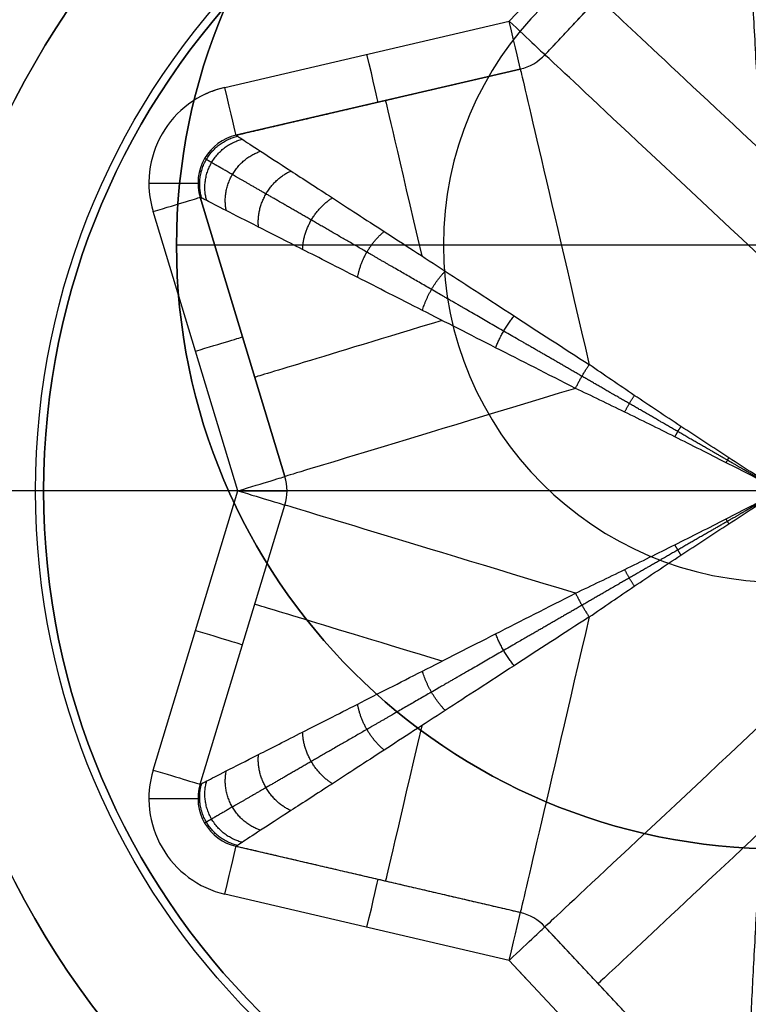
# Model space of a CAD drawing. Header units: millimetres. Extents: x -645 to 645, y -195 to 195.
# Tile 35 of 87: x -431.55 to -430.07, y 43.45 to 45.46. Entities that reach past the tile are written whole.
import ezdxf

# ---------------------------------------------------------------- set-up
doc = ezdxf.new("R2010")
doc.units = ezdxf.units.MM
doc.header["$MEASUREMENT"] = 0
doc.layers.add('Predefinito', color=7, linetype='Continuous', true_color=0x000000)

# ---------------------------------------------------------------- blocks, each defined once
blk = doc.blocks.new('156000095064')
at = {"layer": 'Predefinito'}
for p, q in [((-45, 430, 4.5), (-45, 431.2295, 3.7612)), ((-45, 431.2295, 3.7612), (-45, 431.2295, -3.5))]:
    blk.add_line(p, q, dxfattribs=at)
for centre, radius in [((-45, 430, 0.1306), 1.2295), ((-45, 430, 4.0877), 0.6862)]:
    blk.add_circle(centre, radius, dxfattribs=at)
for centre, start, end in [((-45, 430, 3.7612), 90, 180), ((-45, 430, -3.5), 90, 180), ((-45, 430, 3.7612), 270, 90), ((-45, 430, -3.5), 270, 90)]:
    blk.add_arc(centre, 1.2295, start, end, dxfattribs=at)
blk = doc.blocks.new('156000096064')
at = {"layer": 'Predefinito'}
for centre, radius in [((-45, 430, -5.431), 1.931), ((-45, 430, -4.8742), 1.75)]:
    blk.add_circle(centre, radius, dxfattribs=at)
for centre, radius in [((-45, 430, -7), 3.5), ((-45, 430, -5.25), 1.75), ((-45, 430, -4.4984), 1.75)]:
    blk.add_arc(centre, radius, 0, 180, dxfattribs=at)
blk = doc.blocks.new('210000055013')
at = {"layer": 'Predefinito'}
for p, q in [((0, 1.1045, 8), (0, 2.75, 8)), ((0, 1.5, 6), (0, 2.75, 8)), ((0, -1.5), (0, 1.5)), ((0, 1.5), (0, 1.5, 6)), ((-0.5688, 1.2771, 8), (0, 1.1045, 8)), ((0, 1.1045, 8), (0.5688, 1.2771, 8)), ((-0.6268, 1.1857, 7.5), (-0.6268, 1.1857, 7.9)), ((0.6268, 1.1857, 7.5), (0.6268, 1.1857, 7.9)), ((-0.5978, 1.1814, 7.9), (-0.029, 1.0088, 7.9)), ((-0.5978, 1.1814, 7.5), (-0.029, 1.0088, 7.5)), ((-0.5978, 1.1814, 7.7), (-0.029, 1.0088, 7.7)), ((0.029, 1.0088, 7.5), (0.5978, 1.1814, 7.5)), ((0.029, 1.0088, 7.9), (0.5978, 1.1814, 7.9)), ((0.5978, 1.1814, 7.9), (0.029, 1.0088, 7.9)), ((0.029, 1.0088, 7.7), (0.5978, 1.1814, 7.7)), ((0.5978, 1.1814, 7.5), (0.5978, 1.1814, 7.9)), ((-0.9565, 0.5523, 8), (-0.8216, 1.1311, 8)), ((0.8216, 1.1311, 8), (0.9565, 0.5523, 8)), ((-0.8591, 0.5296, 7.9), (-0.7242, 1.1084, 7.9)), ((-0.8591, 0.5296, 7.7), (-0.7242, 1.1084, 7.7)), ((0.7242, 1.1084, 7.9), (0.8591, 0.5296, 7.9)), ((0.7242, 1.1084, 7.9), (0.7242, 1.1084, 7.5)), ((0.8591, 0.5296, 7.9), (0.7242, 1.1084, 7.9)), ((0.7242, 1.1084, 7.7), (0.8591, 0.5296, 7.7)), ((-0.3134, 1.0951, 7.5), (-0.3134, 1.0951, 7.9)), ((0.3134, 1.0951, 7.5), (0.3134, 1.0951, 7.9)), ((-0.029, 1.0088, 7.9), (-0.029, 1.0088, 7.5)), ((0, 1.0045, 7.9), (0, 1.0045, 7.5)), ((-0.7917, 0.819, 7.5), (-0.7917, 0.819, 7.9)), ((0.7917, 0.819, 7.5), (0.7917, 0.819, 7.9)), ((-1.3904, 0.146, 8), (-0.9565, 0.5523, 8)), ((-0.9565, 0.5523, 8), (-0.9951, 0.5162, 8)), ((0.9565, 0.5523, 8), (1.3904, 0.146, 8)), ((0.8591, 0.5296, 7.9), (0.8591, 0.5296, 7.5)), ((-1.322, 0.073, 7.9), (-0.8882, 0.4793, 7.9)), ((-1.322, 0.073, 7.7), (-0.8882, 0.4793, 7.7)), ((-0.8882, 0.4793, 7.9), (-0.8882, 0.4793, 7.5)), ((0.8882, 0.4793, 7.5), (0.8882, 0.4793, 7.9)), ((0.8882, 0.4793, 7.9), (1.322, 0.073, 7.9)), ((0.8882, 0.4793, 7.7), (1.322, 0.073, 7.7))]:
    blk.add_line(p, q, dxfattribs=at)
for centre, radius in [((0, 0, 6.026), 1.5162), ((0, 0, 3), 1.5)]:
    blk.add_circle(centre, radius, dxfattribs=at)
for centre, radius, start, end in [((0, 0, 8), 2.75, 0, 180), ((0, 0, 6), 1.5, 0, 180), ((0, 0), 1.5, 0, 180), ((-0.6268, 1.0857, 8), 0.2, 73.118, 166.882), ((0.6268, 1.0857, 8), 0.2, 13.118, 106.882), ((-0.6268, 1.0857, 7.9), 0.1, 73.118, 166.882), ((-0.6268, 1.0857, 7.5), 0.1, 73.118, 166.882), ((-0.6268, 1.0857, 7.7), 0.1, 73.118, 166.882), ((0.6268, 1.0857, 7.9), 0.1, 13.118, 106.882), ((0.6268, 1.0857, 7.5), 0.1, 13.118, 106.882), ((0.6268, 1.0857, 7.7), 0.1, 13.118, 106.882), ((0.6268, 1.0857, 8), 0.2, 13.118, 25.6199), ((0, 1.1045, 7.9), 0.1, 253.118, 286.882), ((0, 1.1045, 7.5), 0.1, 253.118, 286.882), ((0, 1.1045, 7.7), 0.1, 253.118, 286.882), ((-0.9565, 0.5523, 7.5), 0.1, 313.118, 346.882), ((-0.9565, 0.5523, 7.9), 0.1, 313.118, 346.882), ((-0.9565, 0.5523, 7.7), 0.1, 313.118, 346.882), ((0.9565, 0.5523, 7.5), 0.1, 193.118, 226.882), ((0.9565, 0.5523, 7.9), 0.1, 193.118, 226.882), ((0.9565, 0.5523, 7.7), 0.1, 193.118, 226.882)]:
    blk.add_arc(centre, radius, start, end, dxfattribs=at)
at = {"layer": 'Predefinito', "extrusion": (1, 0, 1.11022e-16)}
for centre in [(1.2857, 7.9, -0.6268), (1.2857, 7.9, 0.6268)]:
    blk.add_arc(centre, 0.1, 90, 180, dxfattribs=at)
at = {"layer": 'Predefinito', "extrusion": (0.956905, -0.290401, -6.17562e-15)}
blk.add_arc((1.0569, 7.9, -0.9151), 0.1, 90, 180, dxfattribs=at)
at = {"layer": 'Predefinito', "extrusion": (0.956905, 0.290401, 2.5327e-15)}
blk.add_arc((1.0569, 7.9, 0.9151), 0.1, 90, 180, dxfattribs=at)
at = {"layer": 'Predefinito', "extrusion": (0.956905, -0.290401, 0)}
for centre, radius, start, end in [((1.0569, 7.9, -0.6179), 0.1, 90, 180), ((-0.0431, 7.5, -0.532), 1, 306.962, 0)]:
    blk.add_arc(centre, radius, start, end, dxfattribs=at)
at = {"layer": 'Predefinito', "extrusion": (0.956905, 0.290401, 0)}
for centre, radius, start, end in [((1.0569, 7.9, 0.6179), 0.1, 90, 180), ((-0.0431, 7.5, 0.532), 1, 306.962, 0)]:
    blk.add_arc(centre, radius, start, end, dxfattribs=at)
at = {"layer": 'Predefinito', "extrusion": (0.226958, 0.973905, -6.48787e-15)}
blk.add_arc((1.0569, 7.9, 0.9151), 0.1, 90, 180, dxfattribs=at)
at = {"layer": 'Predefinito', "extrusion": (-0.226958, 0.973905, -9.54098e-15)}
blk.add_arc((-1.0569, 7.9, 0.9151), 0.1, 0, 90, dxfattribs=at)
at = {"layer": 'Predefinito', "extrusion": (0.956905, -0.290401, -5.6205e-15)}
blk.add_arc((1.0569, 7.9, -0.3207), 0.1, 90, 180, dxfattribs=at)
at = {"layer": 'Predefinito', "extrusion": (0.956905, 0.290401, -7.63278e-16)}
blk.add_arc((1.0569, 7.9, 0.3207), 0.1, 90, 180, dxfattribs=at)
at = {"layer": 'Predefinito', "extrusion": (1, 0, 0)}
blk.add_arc((1.1045, 7.9), 0.1, 90, 180, dxfattribs=at)
at = {"layer": 'Predefinito', "extrusion": (0.956905, -0.290401, 1.30159e-15)}
blk.add_arc((-0.0431, 7.5, -0.3207), 1, 292.4325, 0, dxfattribs=at)
at = {"layer": 'Predefinito', "extrusion": (1, -5.64153e-49, 1.22465e-16)}
blk.add_arc((0.0045, 7.5), 1, 270, 0, dxfattribs=at)
at = {"layer": 'Predefinito', "extrusion": (0.956905, 0.290401, -2.33389e-15)}
blk.add_arc((-0.0431, 7.5, 0.3207), 1, 292.4325, 0, dxfattribs=at)
at = {"layer": 'Predefinito', "extrusion": (0.226958, 0.973905, 0)}
for centre, radius, start, end in [((1.0569, 7.9, 0.6179), 0.1, 90, 180), ((-0.0431, 7.5, 0.6026), 1, 312.4373, 0)]:
    blk.add_arc(centre, radius, start, end, dxfattribs=at)
at = {"layer": 'Predefinito', "extrusion": (-0.226958, 0.973905, 0)}
for centre, radius, start, end in [((-1.0569, 7.9, 0.6179), 0.1, 0, 90), ((0.0431, 7.5, 0.6026), 1, 180, 227.5627), ((0.0431, 7.5, 0.3207), 1, 180, 247.5675)]:
    blk.add_arc(centre, radius, start, end, dxfattribs=at)
at = {"layer": 'Predefinito', "extrusion": (0.226958, 0.973905, 7.14706e-15)}
blk.add_arc((1.0569, 7.9, 0.3207), 0.1, 90, 180, dxfattribs=at)
at = {"layer": 'Predefinito', "extrusion": (0.729947, 0.683504, 4.85723e-16)}
blk.add_arc((1.0569, 7.9, -0.3207), 0.1, 90, 180, dxfattribs=at)
at = {"layer": 'Predefinito', "extrusion": (-0.226958, 0.973905, -2.74086e-15)}
blk.add_arc((-1.0569, 7.9, 0.3207), 0.1, 0, 90, dxfattribs=at)
at = {"layer": 'Predefinito', "extrusion": (0.729947, -0.683504, 8.70819e-15)}
blk.add_arc((1.0569, 7.9, 0.3207), 0.1, 90, 180, dxfattribs=at)
at = {"layer": 'Predefinito', "extrusion": (0.226958, 0.973905, -6.58122e-16)}
blk.add_arc((-0.0431, 7.5, 0.3207), 1, 292.4325, 0, dxfattribs=at)
at = {"layer": 'Predefinito', "extrusion": (0.729947, 0.683504, 3.5906e-16)}
blk.add_arc((-0.0431, 7.5, -0.3207), 1, 292.4325, 360, dxfattribs=at)
at = {"layer": 'Predefinito', "extrusion": (0.729947, -0.683504, 4.84029e-16)}
blk.add_arc((-0.0431, 7.5, 0.3207), 1, 292.4325, 0, dxfattribs=at)
at = {"layer": 'Predefinito', "extrusion": (0.729947, 0.683504, 0)}
blk.add_arc((-0.0431, 7.5, -0.4791), 1, 303.1093, 0, dxfattribs=at)
at = {"layer": 'Predefinito', "extrusion": (0.729947, -0.683504, 0)}
blk.add_arc((-0.0431, 7.5, 0.4791), 1, 303.1093, 0, dxfattribs=at)
at = {"layer": 'Predefinito'}
for points, weights in [([(-0.7222, 1.1053, 7.4264), (-0.6976, 1.2082, 7.4181), (-0.5961, 1.1781, 7.4264)], [1, 0.685613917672, 1]), ([(-0.716, 1.0958, 7.3531), (-0.6903, 1.1957, 7.3371), (-0.591, 1.168, 7.3531)], [1, 0.691860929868, 1]), ([(0.591, 1.168, 7.3531), (0.6903, 1.1957, 7.3371), (0.716, 1.0958, 7.3531)], [1, 0.691860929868, 1]), ([(0.5961, 1.1781, 7.4264), (0.6976, 1.2082, 7.4181), (0.7222, 1.1053, 7.4264)], [1, 0.685613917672, 1]), ([(-0.6916, 1.0582, 7.2094), (-0.6623, 1.1471, 7.1818), (-0.5707, 1.1281, 7.2094)], [1, 0.71565548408, 1]), ([(0.5707, 1.1281, 7.2094), (0.6623, 1.1471, 7.1818), (0.6916, 1.0582, 7.2094)], [1, 0.71565548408, 1]), ([(-0.6515, 0.9965, 7.072), (-0.6182, 1.0708, 7.0391), (-0.5373, 1.0625, 7.072)], [1, 0.751505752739, 1]), ([(0.5373, 1.0625, 7.072), (0.6182, 1.0708, 7.0391), (0.6515, 0.9965, 7.072)], [1, 0.751505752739, 1]), ([(-0.5966, 0.912, 6.9439), (-0.5606, 0.971, 6.9116), (-0.4915, 0.9727, 6.9439)], [1, 0.794938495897, 1]), ([(0.4915, 0.9727, 6.9439), (0.5606, 0.971, 6.9116), (0.5966, 0.912, 6.9439)], [1, 0.794938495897, 1]), ([(-0.5281, 0.8066, 6.8279), (-0.4917, 0.8517, 6.8002), (-0.4345, 0.8606, 6.8279)], [1, 0.841347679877, 1]), ([(0.4345, 0.8606, 6.8279), (0.4917, 0.8517, 6.8002), (0.5281, 0.8066, 6.8279)], [1, 0.841347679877, 1]), ([(-0.4474, 0.6824, 6.7264), (-0.4132, 0.7158, 6.7054), (-0.3673, 0.7287, 6.7264)], [1, 0.886580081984, 1]), ([(0.3673, 0.7287, 6.7264), (0.4132, 0.7158, 6.7054), (0.4474, 0.6824, 6.7264)], [1, 0.886580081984, 1]), ([(-0.3563, 0.5423, 6.6417), (-0.3268, 0.566, 6.6277), (-0.2915, 0.5797, 6.6417)], [1, 0.927177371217, 1]), ([(0.2915, 0.5797, 6.6417), (0.3268, 0.566, 6.6277), (0.3563, 0.5423, 6.6417)], [1, 0.927177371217, 1]), ([(-0.2086, 0.4171, 6.5757), (-0.2338, 0.405, 6.5679), (-0.2569, 0.3892, 6.5757)], [1, 0.960423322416, 1]), ([(0.2086, 0.4171, 6.5757), (0.2338, 0.405, 6.5679), (0.2569, 0.3892, 6.5757)], [1, 0.960423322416, 1]), ([(-0.1944, 0.2974, 6.5449), (-0.1778, 0.308, 6.5411), (-0.1604, 0.317, 6.5449)], [1, 0.98052135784, 1]), ([(0.1604, 0.317, 6.5449), (0.1778, 0.308, 6.5411), (0.1944, 0.2974, 6.5449)], [1, 0.98052135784, 1]), ([(-0.1311, 0.2025, 6.5209), (-0.1206, 0.2089, 6.5194), (-0.1099, 0.2148, 6.5209)], [1, 0.992456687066, 1]), ([(0.1099, 0.2148, 6.5209), (0.1206, 0.2089, 6.5194), (0.1311, 0.2025, 6.5209)], [1, 0.992456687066, 1]), ([(-0.0671, 0.1048, 6.5055), (-0.0622, 0.1077, 6.5051), (-0.0572, 0.1106, 6.5055)], [1, 0.998356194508, 1]), ([(0.0572, 0.1106, 6.5055), (0.0622, 0.1077, 6.5051), (0.0671, 0.1048, 6.5055)], [1, 0.998356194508, 1])]:
    blk.add_rational_spline(points, weights, degree=2, dxfattribs=at)
for points, weights, knots in [([(-0.2333, 0.4041, 6.5719), (-0.2651, 0.4592, 6.5898), (-0.2959, 0.5125, 6.611), (-0.355, 0.615, 6.6593), (-0.3834, 0.6641, 6.6867), (-0.4372, 0.7573, 6.7469), (-0.4626, 0.8013, 6.7799), (-0.5099, 0.8831, 6.8511), (-0.5317, 0.921, 6.8894), (-0.5714, 0.9897, 6.9705), (-0.5892, 1.0205, 7.0134), (-0.6203, 1.0743, 7.1031), (-0.6335, 1.0972, 7.1499), (-0.6549, 1.1344, 7.2465), (-0.6631, 1.1485, 7.2961), (-0.6713, 1.1628, 7.3719), (-0.6734, 1.1663, 7.3974), (-0.6762, 1.1711, 7.4486), (-0.6768, 1.1723, 7.4743), (-0.6768, 1.1723, 7.5)], [0.980211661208, 0.975405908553, 0.969807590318, 0.957369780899, 0.950528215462, 0.936051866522, 0.928416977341, 0.912930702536, 0.905079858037, 0.88985863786, 0.882490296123, 0.869015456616, 0.862913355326, 0.852742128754, 0.848679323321, 0.844556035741, 0.843508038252, 0.84210587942, 0.841751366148, 0.841751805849], [5.103911, 5.103911, 5.103911, 5.103911, 5.25132, 5.25132, 5.398729, 5.398729, 5.546139, 5.546139, 5.693548, 5.693548, 5.840957, 5.840957, 5.988367, 5.988367, 6.135776, 6.135776, 6.209481, 6.209481, 6.283185, 6.283185, 6.283185, 6.283185]), ([(0.2333, 0.4041, 6.5719), (0.2651, 0.4592, 6.5898), (0.2959, 0.5125, 6.611), (0.355, 0.615, 6.6593), (0.3834, 0.6641, 6.6867), (0.4372, 0.7573, 6.7469), (0.4626, 0.8013, 6.7799), (0.5099, 0.8831, 6.8511), (0.5317, 0.921, 6.8894), (0.5714, 0.9897, 6.9705), (0.5892, 1.0205, 7.0134), (0.6203, 1.0743, 7.1031), (0.6335, 1.0972, 7.1499), (0.6549, 1.1344, 7.2465), (0.6631, 1.1485, 7.2961), (0.6713, 1.1628, 7.3719), (0.6734, 1.1663, 7.3974), (0.6762, 1.1711, 7.4486), (0.6768, 1.1723, 7.4743), (0.6768, 1.1723, 7.5)], [0.980211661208, 0.975405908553, 0.969807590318, 0.957369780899, 0.950528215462, 0.936051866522, 0.928416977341, 0.912930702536, 0.905079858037, 0.88985863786, 0.882490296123, 0.869015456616, 0.862913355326, 0.852742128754, 0.848679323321, 0.844556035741, 0.843508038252, 0.84210587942, 0.841751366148, 0.841751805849], [5.103911, 5.103911, 5.103911, 5.103911, 5.25132, 5.25132, 5.398729, 5.398729, 5.546139, 5.546139, 5.693548, 5.693548, 5.840957, 5.840957, 5.988367, 5.988367, 6.135776, 6.135776, 6.209481, 6.209481, 6.283185, 6.283185, 6.283185, 6.283185]), ([(-0.0026, 0.0045, 6.5), (-0.0051, 0.0088, 6.5), (-0.0076, 0.0131, 6.5), (-0.0126, 0.0218, 6.5001), (-0.0151, 0.0261, 6.5002), (-0.0226, 0.0391, 6.5006), (-0.0276, 0.0477, 6.5009), (-0.0425, 0.0736, 6.5023), (-0.0524, 0.0907, 6.5036), (-0.0819, 0.1418, 6.5088), (-0.1013, 0.1755, 6.5138), (-0.1398, 0.2421, 6.5266), (-0.1588, 0.2751, 6.5343), (-0.1964, 0.3402, 6.5518), (-0.215, 0.3724, 6.5616), (-0.2333, 0.4041, 6.5719)], [1, 1.00000002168, 0.999996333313, 0.999981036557, 0.999969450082, 0.999922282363, 0.999874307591, 0.99967577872, 0.999470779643, 0.998592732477, 0.997659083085, 0.994797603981, 0.992868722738, 0.987652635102, 0.984362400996, 0.980211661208], [0, 0, 0, 0, 0.0146614, 0.0146614, 0.0293228, 0.0293228, 0.0586456, 0.0586456, 0.1172912, 0.1172912, 0.2345823, 0.2345823, 0.3518735, 0.3518735, 0.4691647, 0.4691647, 0.4691647, 0.4691647]), ([(0.0026, 0.0045, 6.5), (0.0051, 0.0088, 6.5), (0.0076, 0.0131, 6.5), (0.0126, 0.0218, 6.5001), (0.0151, 0.0261, 6.5002), (0.0226, 0.0391, 6.5006), (0.0276, 0.0477, 6.5009), (0.0425, 0.0736, 6.5023), (0.0524, 0.0907, 6.5036), (0.0819, 0.1418, 6.5088), (0.1013, 0.1755, 6.5138), (0.1398, 0.2421, 6.5266), (0.1588, 0.2751, 6.5343), (0.1964, 0.3402, 6.5518), (0.215, 0.3724, 6.5616), (0.2333, 0.4041, 6.5719)], [1, 1.00000002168, 0.999996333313, 0.999981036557, 0.999969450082, 0.999922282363, 0.999874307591, 0.99967577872, 0.999470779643, 0.998592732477, 0.997659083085, 0.994797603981, 0.992868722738, 0.987652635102, 0.984362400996, 0.980211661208], [0, 0, 0, 0, 0.0146614, 0.0146614, 0.0293228, 0.0293228, 0.0586456, 0.0586456, 0.1172912, 0.1172912, 0.2345823, 0.2345823, 0.3518735, 0.3518735, 0.4691647, 0.4691647, 0.4691647, 0.4691647])]:
    blk.add_rational_spline(points, weights, degree=3, knots=knots, dxfattribs=at)
for points, knots in [([(-0.5978, 1.1814, 7.5), (-0.5978, 1.1814, 7.4754), (-0.5972, 1.1803, 7.4509), (-0.595, 1.1758, 7.4019), (-0.5933, 1.1725, 7.3774), (-0.5864, 1.1591, 7.3045), (-0.5796, 1.1457, 7.2565), (-0.5617, 1.1104, 7.1624), (-0.5505, 1.0885, 7.1165), (-0.524, 1.0365, 7.0276), (-0.5087, 1.0065, 6.9848), (-0.4743, 0.9389, 6.9031), (-0.4553, 0.9014, 6.8643), (-0.4137, 0.8198, 6.7915), (-0.3912, 0.7757, 6.7576), (-0.3434, 0.6817, 6.6953), (-0.318, 0.6319, 6.667), (-0.2649, 0.5276, 6.6165), (-0.2372, 0.4732, 6.5944), (-0.2086, 0.4171, 6.5757)], [0, 0, 0, 0, 0.086807, 0.086807, 0.173614, 0.173614, 0.347228, 0.347228, 0.520841, 0.520841, 0.694455, 0.694455, 0.868069, 0.868069, 1.041683, 1.041683, 1.215296, 1.215296, 1.38891, 1.38891, 1.38891, 1.38891]), ([(0.2086, 0.4171, 6.5757), (0.2372, 0.4732, 6.5944), (0.2649, 0.5276, 6.6165), (0.318, 0.6319, 6.667), (0.3434, 0.6817, 6.6953), (0.3912, 0.7757, 6.7576), (0.4137, 0.8198, 6.7915), (0.4553, 0.9014, 6.8643), (0.4743, 0.9389, 6.9031), (0.5087, 1.0065, 6.9848), (0.524, 1.0365, 7.0276), (0.5505, 1.0885, 7.1165), (0.5617, 1.1104, 7.1624), (0.5796, 1.1457, 7.2565), (0.5864, 1.1591, 7.3045), (0.5933, 1.1725, 7.3774), (0.595, 1.1758, 7.4019), (0.5972, 1.1803, 7.4509), (0.5978, 1.1814, 7.4754), (0.5978, 1.1814, 7.5)], [-1.38891, -1.38891, -1.38891, -1.38891, -1.215296, -1.215296, -1.041683, -1.041683, -0.868069, -0.868069, -0.694455, -0.694455, -0.520841, -0.520841, -0.347228, -0.347228, -0.173614, -0.173614, -0.086807, -0.086807, 0, 0, 0, 0]), ([(-0.2569, 0.3892, 6.5757), (-0.2912, 0.442, 6.5944), (-0.3245, 0.4932, 6.6165), (-0.3882, 0.5913, 6.667), (-0.4187, 0.6382, 6.6953), (-0.4761, 0.7266, 6.7576), (-0.5031, 0.7682, 6.7915), (-0.553, 0.845, 6.8643), (-0.576, 0.8803, 6.9031), (-0.6173, 0.9438, 6.9848), (-0.6356, 0.9721, 7.0276), (-0.6674, 1.021, 7.1165), (-0.6808, 1.0416, 7.1624), (-0.7024, 1.0749, 7.2565), (-0.7106, 1.0874, 7.3045), (-0.7188, 1.1, 7.3774), (-0.7208, 1.1032, 7.4019), (-0.7236, 1.1074, 7.4509), (-0.7242, 1.1084, 7.4754), (-0.7242, 1.1084, 7.5)], [-1.38891, -1.38891, -1.38891, -1.38891, -1.215296, -1.215296, -1.041683, -1.041683, -0.868069, -0.868069, -0.694455, -0.694455, -0.520841, -0.520841, -0.347228, -0.347228, -0.173614, -0.173614, -0.086807, -0.086807, 0, 0, 0, 0]), ([(0.7242, 1.1084, 7.5), (0.7242, 1.1084, 7.4754), (0.7236, 1.1074, 7.4509), (0.7208, 1.1032, 7.4019), (0.7188, 1.1, 7.3774), (0.7106, 1.0874, 7.3045), (0.7024, 1.0749, 7.2565), (0.6808, 1.0416, 7.1624), (0.6674, 1.021, 7.1165), (0.6356, 0.9721, 7.0276), (0.6173, 0.9438, 6.9848), (0.576, 0.8803, 6.9031), (0.553, 0.845, 6.8643), (0.5031, 0.7682, 6.7915), (0.4761, 0.7266, 6.7576), (0.4187, 0.6382, 6.6953), (0.3882, 0.5913, 6.667), (0.3245, 0.4932, 6.6165), (0.2912, 0.442, 6.5944), (0.2569, 0.3892, 6.5757)], [0, 0, 0, 0, 0.086807, 0.086807, 0.173614, 0.173614, 0.347228, 0.347228, 0.520841, 0.520841, 0.694455, 0.694455, 0.868069, 0.868069, 1.041683, 1.041683, 1.215296, 1.215296, 1.38891, 1.38891, 1.38891, 1.38891]), ([(-0.2086, 0.4171, 6.5757), (-0.1929, 0.3841, 6.5645), (-0.1768, 0.3508, 6.5542), (-0.1439, 0.2833, 6.5357), (-0.127, 0.2492, 6.5276), (-0.0927, 0.1804, 6.5143), (-0.0751, 0.1456, 6.509), (-0.0483, 0.093, 6.5037), (-0.0392, 0.0754, 6.5023), (-0.0256, 0.0489, 6.5009), (-0.021, 0.04, 6.5006), (-0.0141, 0.0267, 6.5002), (-0.0118, 0.0223, 6.5001), (-0.0072, 0.0133, 6.5), (-0.0049, 0.0089, 6.5), (-0.0026, 0.0045, 6.5)], [-0.4691647, -0.4691647, -0.4691647, -0.4691647, -0.3518735, -0.3518735, -0.2345823, -0.2345823, -0.1172912, -0.1172912, -0.0586456, -0.0586456, -0.0293228, -0.0293228, -0.0146614, -0.0146614, 0, 0, 0, 0]), ([(0.0026, 0.0045, 6.5), (0.0049, 0.0089, 6.5), (0.0072, 0.0133, 6.5), (0.0118, 0.0223, 6.5001), (0.0141, 0.0267, 6.5002), (0.021, 0.04, 6.5006), (0.0256, 0.0489, 6.5009), (0.0392, 0.0754, 6.5023), (0.0483, 0.093, 6.5037), (0.0751, 0.1456, 6.509), (0.0927, 0.1804, 6.5143), (0.127, 0.2492, 6.5276), (0.1439, 0.2833, 6.5357), (0.1768, 0.3508, 6.5542), (0.1929, 0.3841, 6.5645), (0.2086, 0.4171, 6.5757)], [0, 0, 0, 0, 0.0146614, 0.0146614, 0.0293228, 0.0293228, 0.0586456, 0.0586456, 0.1172912, 0.1172912, 0.2345823, 0.2345823, 0.3518735, 0.3518735, 0.4691647, 0.4691647, 0.4691647, 0.4691647]), ([(-0.2569, 0.3892, 6.5757), (-0.2362, 0.3591, 6.5645), (-0.2153, 0.3285, 6.5542), (-0.1734, 0.2663, 6.5357), (-0.1523, 0.2346, 6.5276), (-0.1099, 0.1704, 6.5143), (-0.0886, 0.1378, 6.509), (-0.0564, 0.0883, 6.5037), (-0.0457, 0.0717, 6.5023), (-0.0295, 0.0466, 6.5009), (-0.0242, 0.0382, 6.5006), (-0.0161, 0.0256, 6.5002), (-0.0134, 0.0214, 6.5001), (-0.008, 0.0129, 6.5), (-0.0053, 0.0087, 6.5), (-0.0026, 0.0045, 6.5)], [-0.4691647, -0.4691647, -0.4691647, -0.4691647, -0.3518735, -0.3518735, -0.2345823, -0.2345823, -0.1172912, -0.1172912, -0.0586456, -0.0586456, -0.0293228, -0.0293228, -0.0146614, -0.0146614, 0, 0, 0, 0]), ([(0.0026, 0.0045, 6.5), (0.0053, 0.0087, 6.5), (0.008, 0.0129, 6.5), (0.0134, 0.0214, 6.5001), (0.0161, 0.0256, 6.5002), (0.0242, 0.0382, 6.5006), (0.0295, 0.0466, 6.5009), (0.0457, 0.0717, 6.5023), (0.0564, 0.0883, 6.5037), (0.0886, 0.1378, 6.509), (0.1099, 0.1704, 6.5143), (0.1523, 0.2346, 6.5276), (0.1734, 0.2663, 6.5357), (0.2153, 0.3285, 6.5542), (0.2362, 0.3591, 6.5645), (0.2569, 0.3892, 6.5757)], [0, 0, 0, 0, 0.0146614, 0.0146614, 0.0293228, 0.0293228, 0.0586456, 0.0586456, 0.1172912, 0.1172912, 0.2345823, 0.2345823, 0.3518735, 0.3518735, 0.4691647, 0.4691647, 0.4691647, 0.4691647]), ([(-1.322, 0.073, 7.5), (-1.322, 0.073, 7.4754), (-1.3208, 0.0729, 7.4509), (-1.3158, 0.0727, 7.4019), (-1.312, 0.0725, 7.3774), (-1.297, 0.0717, 7.3045), (-1.2821, 0.0709, 7.2565), (-1.2425, 0.0688, 7.1624), (-1.2179, 0.0675, 7.1165), (-1.1597, 0.0644, 7.0276), (-1.126, 0.0627, 6.9848), (-1.0503, 0.0587, 6.9031), (-1.0083, 0.0565, 6.8643), (-0.9168, 0.0516, 6.7915), (-0.8673, 0.049, 6.7576), (-0.7621, 0.0435, 6.6953), (-0.7062, 0.0405, 6.667), (-0.5894, 0.0344, 6.6165), (-0.5284, 0.0312, 6.5944), (-0.4655, 0.0279, 6.5757)], [0, 0, 0, 0, 0.086807, 0.086807, 0.173614, 0.173614, 0.347228, 0.347228, 0.520841, 0.520841, 0.694455, 0.694455, 0.868069, 0.868069, 1.041683, 1.041683, 1.215296, 1.215296, 1.38891, 1.38891, 1.38891, 1.38891]), ([(0.4655, 0.0279, 6.5757), (0.5284, 0.0312, 6.5944), (0.5894, 0.0344, 6.6165), (0.7062, 0.0405, 6.667), (0.7621, 0.0435, 6.6953), (0.8673, 0.049, 6.7576), (0.9168, 0.0516, 6.7915), (1.0083, 0.0565, 6.8643), (1.0503, 0.0587, 6.9031), (1.126, 0.0627, 6.9848), (1.1597, 0.0644, 7.0276), (1.2179, 0.0675, 7.1165), (1.2425, 0.0688, 7.1624), (1.2821, 0.0709, 7.2565), (1.297, 0.0717, 7.3045), (1.312, 0.0725, 7.3774), (1.3158, 0.0727, 7.4019), (1.3208, 0.0729, 7.4509), (1.322, 0.073, 7.4754), (1.322, 0.073, 7.5)], [-1.38891, -1.38891, -1.38891, -1.38891, -1.215296, -1.215296, -1.041683, -1.041683, -0.868069, -0.868069, -0.694455, -0.694455, -0.520841, -0.520841, -0.347228, -0.347228, -0.173614, -0.173614, -0.086807, -0.086807, 0, 0, 0, 0])]:
    blk.add_open_spline(points, degree=3, knots=knots, dxfattribs=at)
for points in [[(-0.5978, 1.1814, 7.9), (-0.5978, 1.1814, 7.7), (-0.5978, 1.1814, 7.5)], [(-0.8591, 0.5296, 7.5), (-0.7917, 0.819, 7.5), (-0.7242, 1.1084, 7.5)], [(-0.7242, 1.1084, 7.5), (-0.7242, 1.1084, 7.7), (-0.7242, 1.1084, 7.9)], [(0.7242, 1.1084, 7.5), (0.7917, 0.819, 7.5), (0.8591, 0.5296, 7.5)], [(0.029, 1.0088, 7.9), (0.029, 1.0088, 7.7), (0.029, 1.0088, 7.5)], [(-0.8591, 0.5296, 7.9), (-0.8591, 0.5296, 7.7), (-0.8591, 0.5296, 7.5)], [(-1.322, 0.073, 7.5), (-1.1051, 0.2761, 7.5), (-0.8882, 0.4793, 7.5)], [(0.8882, 0.4793, 7.5), (1.1051, 0.2761, 7.5), (1.322, 0.073, 7.5)]]:
    blk.add_open_spline(points, degree=2, dxfattribs=at)
blk = doc.blocks.new('Assem1')
at = {"layer": 'Predefinito', "extrusion": (-9.47324e-17, -4.75787e-32, -1), "rotation": 270}
blk.add_blockref('156000095064', (0, 0, 601), dxfattribs=at)
at = {"layer": 'Predefinito', "extrusion": (-3.42477e-17, 6.10623e-16, -1), "rotation": 270}
blk.add_blockref('156000096064', (0, -0.5, 602), dxfattribs=at)
at = {"layer": 'Predefinito', "rotation": 90}
blk.add_blockref('210000055013', (-430, 44.5, -603), dxfattribs=at)

msp = doc.modelspace()

# ---------------------------------------------------------------- block references
at = {"layer": 'Predefinito'}
msp.add_blockref('Assem1', (0, 0), dxfattribs=at)

doc.saveas('drawing.dxf')
